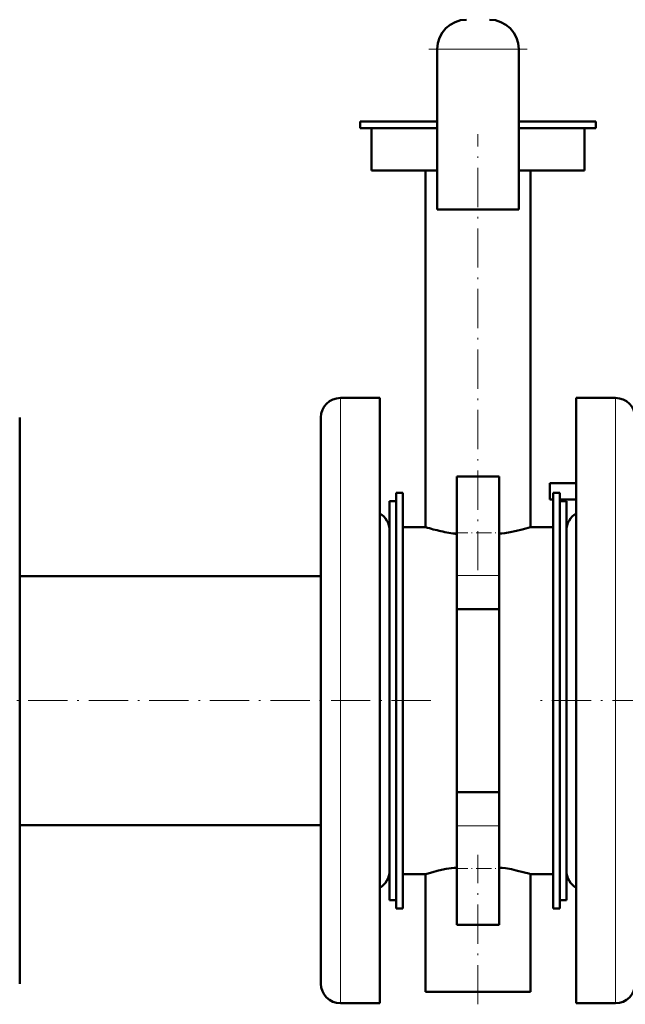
# Model space of a CAD drawing. Extents: x -1976 to 2357, y -1746 to 636.
# Tile 7 of 55: x -1222 to -1037, y -266 to 35. Entities that reach past the tile are written whole.
import ezdxf

# ---------------------------------------------------------------- set-up
doc = ezdxf.new("R2010")
doc.units = 0
doc.linetypes.add('DASHDOT', pattern=[18.5, 12, -3, 0.5, -3])

msp = doc.modelspace()

# ---------------------------------------------------------------- linework, layer by layer
at = {"color": 7, "linetype": 'DASHDOT', "lineweight": 18}
for p, q in [((-1067.19, 26.4), (-1097.19, 26.4)), ((-1082.19, -132.87), (-1082.19, 0.39)), ((-1256.59, -172.71), (-1095.79, -172.71)), ((-955.12, -172.71), (-1064.28, -172.71)), ((-1082.19, -265.52), (-1082.19, -219.85))]:
    msp.add_line(p, q, dxfattribs=at)
at = {"color": 7, "lineweight": 18}
for p, q in [((-1094.69, 26.4), (-1069.69, 26.4)), ((-1124.19, -80.21), (-1124.19, -128.36)), ((-1040.19, -217.06), (-1040.19, -80.21)), ((-1124.19, -128.36), (-1124.19, -265.21)), ((-1088.69, -134.45), (-1075.69, -134.45)), ((-1088.69, -210.98), (-1075.69, -210.98)), ((-1040.19, -265.21), (-1040.19, -217.06))]:
    msp.add_line(p, q, dxfattribs=at)
at = {"color": 7, "lineweight": 50}
for p, q in [((-1094.69, 26.4), (-1094.69, -22.6)), ((-1069.69, 26.4), (-1069.69, -22.6)), ((-1094.69, 4.29), (-1118.19, 4.29)), ((-1118.19, 2.29), (-1118.19, 4.29)), ((-1046.19, 4.29), (-1069.69, 4.29)), ((-1046.19, 2.29), (-1046.19, 4.29)), ((-1094.69, 2.29), (-1118.19, 2.29)), ((-1114.69, -10.71), (-1114.69, 2.29)), ((-1046.19, 2.29), (-1069.69, 2.29)), ((-1049.69, -10.71), (-1049.69, 2.29)), ((-1094.69, -10.71), (-1114.69, -10.71)), ((-1098.19, -119.71), (-1098.19, -10.71)), ((-1049.69, -10.71), (-1069.69, -10.71)), ((-1066.19, -119.71), (-1066.19, -10.71)), ((-1094.69, -22.6), (-1069.69, -22.6)), ((-1112.19, -80.21), (-1124.19, -80.21)), ((-1112.19, -80.21), (-1112.19, -128.36)), ((-1052.19, -217.06), (-1052.19, -80.21)), ((-1052.19, -80.21), (-1040.19, -80.21)), ((-1222.19, -214.18), (-1222.19, -86.21)), ((-1130.19, -86.21), (-1130.19, -131.24)), ((-1088.69, -134.45), (-1088.69, -104.21)), ((-1088.69, -104.21), (-1075.69, -104.21)), ((-1075.69, -134.45), (-1075.69, -104.21)), ((-1060.29, -106.21), (-1052.19, -106.21)), ((-1060.29, -106.21), (-1060.29, -111.21)), ((-1105.19, -109.21), (-1107.19, -109.21)), ((-1107.19, -109.21), (-1107.19, -236.21)), ((-1105.19, -109.21), (-1105.19, -236.21)), ((-1060.29, -111.21), (-1059.19, -111.21)), ((-1057.19, -109.21), (-1059.19, -109.21)), ((-1059.19, -109.21), (-1059.19, -236.21)), ((-1057.19, -109.21), (-1057.19, -236.21)), ((-1057.19, -111.21), (-1052.19, -111.21)), ((-1109.19, -201.96), (-1109.19, -111.71)), ((-1109.19, -111.71), (-1107.19, -111.71)), ((-1057.19, -111.71), (-1057.19, -143.47)), ((-1055.19, -111.71), (-1057.19, -111.71)), ((-1055.19, -111.71), (-1055.19, -143.47)), ((-1105.19, -119.71), (-1098.19, -119.71)), ((-1105.19, -119.71), (-1105.19, -225.71)), ((-1066.19, -119.71), (-1059.19, -119.71)), ((-1055.19, -197.64), (-1055.19, -120.71)), ((-1112.19, -128.36), (-1112.19, -265.21)), ((-1130.19, -131.24), (-1130.19, -259.21)), ((-1130.19, -134.66), (-1222.19, -134.66)), ((-1088.69, -134.45), (-1088.69, -144.71)), ((-1075.69, -134.45), (-1075.69, -144.71)), ((-1057.19, -143.47), (-1057.19, -233.71)), ((-1055.19, -143.47), (-1055.19, -233.71)), ((-1075.69, -144.71), (-1088.69, -144.71)), ((-1088.69, -144.71), (-1088.69, -200.71)), ((-1075.69, -144.71), (-1075.69, -200.71)), ((-1055.19, -224.71), (-1055.19, -197.64)), ((-1075.69, -200.71), (-1088.69, -200.71)), ((-1088.69, -200.71), (-1088.69, -210.98)), ((-1075.69, -200.71), (-1075.69, -210.98)), ((-1109.19, -233.71), (-1109.19, -201.96)), ((-1130.19, -210.76), (-1222.19, -210.76)), ((-1088.69, -241.21), (-1088.69, -210.98)), ((-1075.69, -241.21), (-1075.69, -210.98)), ((-1222.19, -259.21), (-1222.19, -214.18)), ((-1052.19, -265.21), (-1052.19, -217.06)), ((-1098.19, -225.71), (-1097.84, -225.61)), ((-1098.19, -225.71), (-1105.19, -225.71)), ((-1098.19, -261.71), (-1098.19, -225.71)), ((-1059.19, -225.71), (-1066.19, -225.71)), ((-1066.19, -261.71), (-1066.19, -225.71)), ((-1109.19, -233.71), (-1107.19, -233.71)), ((-1055.19, -233.71), (-1057.19, -233.71)), ((-1105.19, -236.21), (-1107.19, -236.21)), ((-1057.19, -236.21), (-1059.19, -236.21)), ((-1088.69, -241.21), (-1075.69, -241.21)), ((-1097.84, -261.71), (-1098.19, -261.71)), ((-1082.19, -261.71), (-1097.84, -261.71)), ((-1066.19, -261.71), (-1082.19, -261.71)), ((-1112.19, -265.21), (-1124.19, -265.21)), ((-1052.19, -265.21), (-1040.19, -265.21))]:
    msp.add_line(p, q, dxfattribs=at)
at = {"color": 7, "linetype": 'DASHDOT', "lineweight": 18, "ltscale": 0.390002}
for p, q in [((-1089.99, -121.45), (-1074.39, -121.45)), ((-1089.99, -223.98), (-1074.39, -223.98))]:
    msp.add_line(p, q, dxfattribs=at)
at = {"color": 7, "lineweight": 50}
for points in [[(-1075.69, -121.77), (-1073.98, -121.52), (-1072.37, -121.24), (-1070.42, -120.83), (-1068.74, -120.43), (-1067.58, -120.12), (-1066.19, -119.71)], [(-1097.84, -225.61), (-1096.02, -225.1), (-1094.64, -224.75), (-1093.33, -224.45), (-1091.88, -224.16), (-1090.32, -223.89), (-1088.69, -223.66)], [(-1067.99, -225.2), (-1070.49, -224.58), (-1072, -224.26), (-1073.78, -223.93), (-1075.69, -223.66)]]:
    msp.add_lwpolyline(points, dxfattribs=at)
for centre, radius, start, end in [((-1085.69, 26.4), 9, 90, 180), ((-1078.69, 26.4), 9, 0, 90), ((-1124.19, -86.21), 6, 90, 180), ((-1040.19, -86.21), 6, 0, 90), ((-1115.19, -120.71), 6, 0, 60), ((-1049.19, -120.71), 6, 120, 180), ((-1080.15, -60.14), 62.24, 253.1528, 257.6122), ((-1081.64, -66.85), 55.37, 257.6274, 262.6845), ((-1115.19, -224.71), 6, 300, 360), ((-1084.87, -287.57), 64.62, 73.1926, 74.8571), ((-1049.19, -224.71), 6, 180, 240), ((-1124.19, -259.21), 6, 180, 270), ((-1040.19, -259.21), 6, 270, 360)]:
    msp.add_arc(centre, radius, start, end, dxfattribs=at)

doc.saveas('drawing.dxf')
